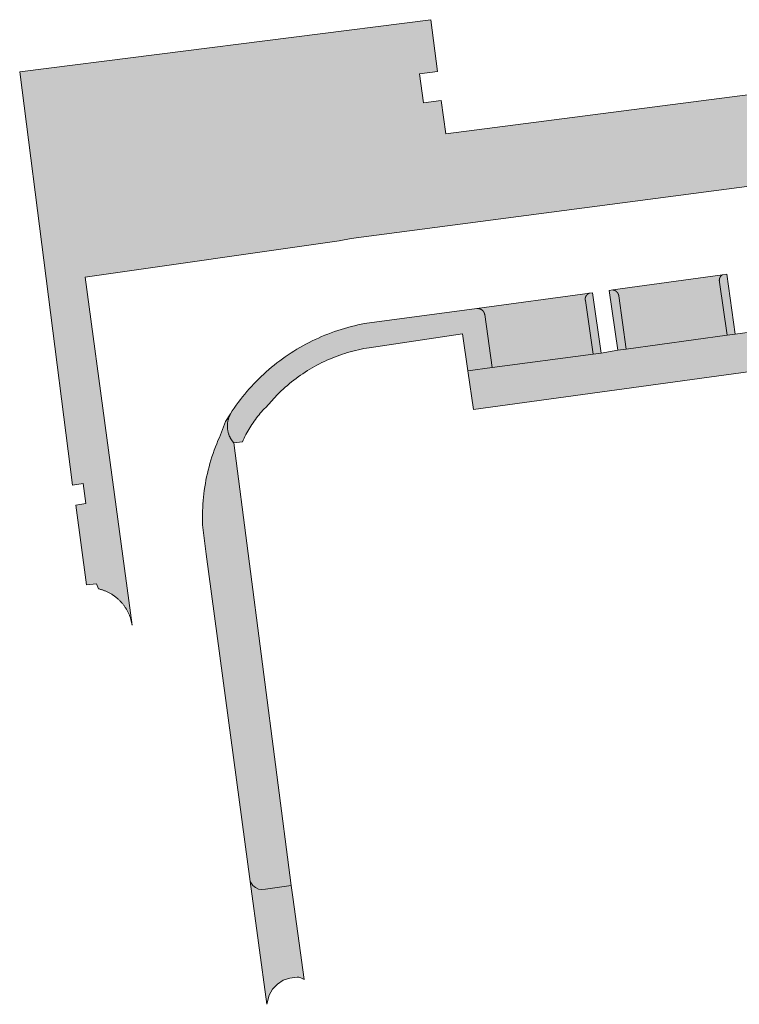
# Model space of a CAD drawing. Extents: x 97094 to 109644, y 463509 to 471969.
# Tile 139 of 256: x 102671 to 102724, y 468874 to 468947. Entities that reach past the tile are written whole.
import ezdxf

# ---------------------------------------------------------------- set-up
doc = ezdxf.new("R2010")
doc.units = 0
doc.layers.add('109 Onkruidbestrijding elementen', color=6, linetype='Continuous', lineweight=20, true_color=0xff00ff)

msp = doc.modelspace()

# ---------------------------------------------------------------- hatches: boundary and pattern name
at = {"layer": '109 Onkruidbestrijding elementen', "true_color": 0xff00ff}
h = msp.add_hatch(color=6, dxfattribs=at)
h.paths.add_polyline_path([(102676.068, 468905.02), (102676.804, 468905.11), (102676.934, 468904.732), (102676.987, 468904.72), (102677.039, 468904.706), (102677.091, 468904.692), (102677.143, 468904.677), (102677.195, 468904.661), (102677.247, 468904.644), (102677.298, 468904.627), (102677.349, 468904.608), (102677.399, 468904.589), (102677.449, 468904.569), (102677.499, 468904.548), (102677.549, 468904.526), (102677.598, 468904.504), (102677.647, 468904.48), (102677.695, 468904.456), (102677.743, 468904.431), (102677.791, 468904.405), (102677.838, 468904.378), (102677.885, 468904.351), (102677.931, 468904.323), (102677.977, 468904.294), (102678.022, 468904.264), (102678.067, 468904.234), (102678.111, 468904.203), (102678.155, 468904.171), (102678.198, 468904.138), (102678.241, 468904.105), (102678.283, 468904.071), (102678.324, 468904.036), (102678.365, 468904.001), (102678.405, 468903.964), (102678.445, 468903.928), (102678.484, 468903.89), (102678.523, 468903.852), (102678.561, 468903.813), (102678.598, 468903.774), (102678.634, 468903.734), (102678.67, 468903.694), (102678.705, 468903.653), (102678.74, 468903.611), (102678.774, 468903.569), (102678.807, 468903.526), (102678.839, 468903.482), (102678.871, 468903.439), (102678.902, 468903.394), (102678.932, 468903.349), (102678.962, 468903.304), (102678.99, 468903.258), (102679.018, 468903.212), (102679.045, 468903.165), (102679.072, 468903.117), (102679.097, 468903.07), (102679.122, 468903.022), (102679.146, 468902.973), (102679.169, 468902.924), (102679.192, 468902.875), (102679.213, 468902.825), (102679.234, 468902.775), (102679.254, 468902.725), (102679.273, 468902.674), (102679.291, 468902.623), (102679.308, 468902.572), (102679.325, 468902.52), (102679.34, 468902.468), (102679.355, 468902.416), (102679.369, 468902.364), (102679.382, 468902.312), (102679.394, 468902.259), (102679.405, 468902.206), (102679.416, 468902.153), (102679.425, 468902.099), (102679.434, 468902.046), (102677.57, 468915.918), (102675.967, 468927.846), (102694.805, 468930.528), (102695.704, 468930.705), (102760.422, 468939.223), (102759.882, 468943.724), (102759.632, 468945.81), (102758.788, 468945.718), (102702.708, 468938.463), (102702.382, 468940.942), (102701.053, 468940.767), (102700.771, 468942.908), (102702.1, 468943.083), (102701.593, 468946.934), (102671.098, 468943.058), (102675.017, 468912.419), (102675.797, 468912.537), (102675.997, 468911.051), (102675.255, 468910.943), (102676.068, 468905.02)])
h.paths.add_polyline_path([(102727.225, 468940.509), (102727.438, 468938.553), (102725.611, 468938.354), (102725.399, 468940.31), (102727.225, 468940.509)])
for points in [[(102726.027, 468923.876), (102725.453, 468923.798), (102724.196, 468923.612), (102723.589, 468923.529), (102716.108, 468922.501), (102715.489, 468922.416), (102714.235, 468922.217), (102713.639, 468922.137), (102706.153, 468921.138), (102704.353, 468920.891), (102704.76, 468918.025), (102779.59, 468928.276), (102779.646, 468927.866), (102779.949, 468925.654), (102781.035, 468925.81), (102780.641, 468928.507), (102779.908, 468928.4), (102779.511, 468931.05), (102773.331, 468930.345), (102765.835, 468929.314), (102765.284, 468929.238), (102764.018, 468929.018), (102763.41, 468928.937), (102755.916, 468927.944), (102755.329, 468927.866), (102754.067, 468927.707), (102753.456, 468927.624), (102745.969, 468926.609), (102745.379, 468926.529), (102744.099, 468926.329), (102743.514, 468926.25), (102736.004, 468925.231), (102735.392, 468925.148), (102734.132, 468924.978), (102733.55, 468924.899), (102726.027, 468923.876)], [(102723.576, 468928.062), (102723.234, 468928.015), (102723.227, 468928.011), (102723.221, 468928.007), (102723.214, 468928.002), (102723.208, 468927.998), (102723.201, 468927.993), (102723.195, 468927.988), (102723.189, 468927.984), (102723.183, 468927.979), (102723.176, 468927.974), (102723.17, 468927.969), (102723.165, 468927.963), (102723.159, 468927.958), (102723.153, 468927.953), (102723.147, 468927.947), (102723.142, 468927.942), (102723.136, 468927.936), (102723.131, 468927.93), (102723.126, 468927.924), (102723.121, 468927.918), (102723.116, 468927.912), (102723.111, 468927.906), (102723.106, 468927.9), (102723.101, 468927.894), (102723.096, 468927.887), (102723.092, 468927.881), (102723.087, 468927.874), (102723.083, 468927.868), (102723.079, 468927.861), (102723.075, 468927.854), (102723.071, 468927.847), (102723.067, 468927.841), (102723.063, 468927.834), (102723.06, 468927.827), (102723.056, 468927.82), (102723.053, 468927.813), (102723.049, 468927.805), (102723.046, 468927.798), (102723.043, 468927.791), (102723.04, 468927.784), (102723.037, 468927.776), (102723.035, 468927.769), (102723.032, 468927.761), (102723.03, 468927.754), (102723.028, 468927.746), (102723.025, 468927.739), (102723.023, 468927.731), (102723.021, 468927.723), (102723.02, 468927.716), (102723.018, 468927.708), (102723.016, 468927.7), (102723.015, 468927.693), (102723.014, 468927.685), (102723.013, 468927.677), (102723.012, 468927.669), (102723.011, 468927.661), (102723.01, 468927.654), (102723.009, 468927.646), (102723.009, 468927.638), (102723.009, 468927.63), (102723.008, 468927.622), (102723.008, 468927.614), (102723.008, 468927.606), (102723.009, 468927.598), (102723.009, 468927.591), (102723.009, 468927.583), (102723.01, 468927.575), (102723.011, 468927.567), (102723.011, 468927.559), (102723.012, 468927.551), (102723.014, 468927.544), (102723.015, 468927.536), (102723.016, 468927.528), (102723.018, 468927.52), (102723.019, 468927.513), (102723.021, 468927.505), (102723.023, 468927.497), (102723.025, 468927.49), (102723.027, 468927.482), (102723.589, 468923.529), (102724.196, 468923.612), (102723.576, 468928.062)], [(102715.549, 468926.455), (102716.108, 468922.501), (102723.589, 468923.529), (102723.027, 468927.482), (102723.025, 468927.49), (102723.023, 468927.497), (102723.021, 468927.505), (102723.019, 468927.513), (102723.018, 468927.52), (102723.016, 468927.528), (102723.015, 468927.536), (102723.014, 468927.544), (102723.012, 468927.551), (102723.011, 468927.559), (102723.011, 468927.567), (102723.01, 468927.575), (102723.009, 468927.583), (102723.009, 468927.591), (102723.009, 468927.598), (102723.008, 468927.606), (102723.008, 468927.614), (102723.008, 468927.622), (102723.009, 468927.63), (102723.009, 468927.638), (102723.009, 468927.646), (102723.01, 468927.654), (102723.011, 468927.661), (102723.012, 468927.669), (102723.013, 468927.677), (102723.014, 468927.685), (102723.015, 468927.693), (102723.016, 468927.7), (102723.018, 468927.708), (102723.02, 468927.716), (102723.021, 468927.723), (102723.023, 468927.731), (102723.025, 468927.739), (102723.028, 468927.746), (102723.03, 468927.754), (102723.032, 468927.761), (102723.035, 468927.769), (102723.037, 468927.776), (102723.04, 468927.784), (102723.043, 468927.791), (102723.046, 468927.798), (102723.049, 468927.805), (102723.053, 468927.813), (102723.056, 468927.82), (102723.06, 468927.827), (102723.063, 468927.834), (102723.067, 468927.841), (102723.071, 468927.847), (102723.075, 468927.854), (102723.079, 468927.861), (102723.083, 468927.868), (102723.087, 468927.874), (102723.092, 468927.881), (102723.096, 468927.887), (102723.101, 468927.894), (102723.106, 468927.9), (102723.111, 468927.906), (102723.116, 468927.912), (102723.121, 468927.918), (102723.126, 468927.924), (102723.131, 468927.93), (102723.136, 468927.936), (102723.142, 468927.942), (102723.147, 468927.947), (102723.153, 468927.953), (102723.159, 468927.958), (102723.165, 468927.963), (102723.17, 468927.969), (102723.176, 468927.974), (102723.183, 468927.979), (102723.189, 468927.984), (102723.195, 468927.988), (102723.201, 468927.993), (102723.208, 468927.998), (102723.214, 468928.002), (102723.221, 468928.007), (102723.227, 468928.011), (102723.234, 468928.015), (102715.105, 468926.897), (102715.114, 468926.896), (102715.122, 468926.894), (102715.131, 468926.892), (102715.14, 468926.891), (102715.148, 468926.889), (102715.157, 468926.887), (102715.165, 468926.884), (102715.174, 468926.882), (102715.182, 468926.88), (102715.191, 468926.877), (102715.199, 468926.874), (102715.208, 468926.871), (102715.216, 468926.868), (102715.224, 468926.865), (102715.232, 468926.862), (102715.24, 468926.858), (102715.248, 468926.854), (102715.256, 468926.851), (102715.264, 468926.847), (102715.272, 468926.843), (102715.28, 468926.839), (102715.288, 468926.834), (102715.295, 468926.83), (102715.303, 468926.825), (102715.31, 468926.821), (102715.318, 468926.816), (102715.325, 468926.811), (102715.332, 468926.806), (102715.34, 468926.801), (102715.347, 468926.795), (102715.354, 468926.79), (102715.36, 468926.785), (102715.367, 468926.779), (102715.374, 468926.773), (102715.381, 468926.767), (102715.387, 468926.761), (102715.394, 468926.755), (102715.4, 468926.749), (102715.406, 468926.743), (102715.412, 468926.737), (102715.418, 468926.73), (102715.424, 468926.723), (102715.43, 468926.717), (102715.435, 468926.71), (102715.441, 468926.703), (102715.446, 468926.696), (102715.452, 468926.689), (102715.457, 468926.682), (102715.462, 468926.675), (102715.467, 468926.667), (102715.472, 468926.66), (102715.476, 468926.653), (102715.481, 468926.645), (102715.485, 468926.637), (102715.49, 468926.63), (102715.494, 468926.622), (102715.498, 468926.614), (102715.502, 468926.606), (102715.506, 468926.598), (102715.509, 468926.59), (102715.513, 468926.582), (102715.516, 468926.574), (102715.52, 468926.566), (102715.523, 468926.557), (102715.526, 468926.549), (102715.528, 468926.541), (102715.531, 468926.532), (102715.534, 468926.524), (102715.536, 468926.515), (102715.538, 468926.507), (102715.541, 468926.498), (102715.543, 468926.49), (102715.544, 468926.481), (102715.546, 468926.472), (102715.548, 468926.464), (102715.549, 468926.455)], [(102705.599, 468925.083), (102706.153, 468921.138), (102713.639, 468922.137), (102713.072, 468926.109), (102713.07, 468926.117), (102713.069, 468926.124), (102713.067, 468926.132), (102713.066, 468926.139), (102713.065, 468926.147), (102713.064, 468926.154), (102713.063, 468926.162), (102713.062, 468926.17), (102713.061, 468926.177), (102713.06, 468926.185), (102713.06, 468926.193), (102713.06, 468926.201), (102713.059, 468926.208), (102713.059, 468926.216), (102713.059, 468926.224), (102713.06, 468926.231), (102713.06, 468926.239), (102713.06, 468926.247), (102713.061, 468926.255), (102713.062, 468926.262), (102713.062, 468926.27), (102713.063, 468926.278), (102713.065, 468926.285), (102713.066, 468926.293), (102713.067, 468926.3), (102713.068, 468926.308), (102713.07, 468926.316), (102713.072, 468926.323), (102713.074, 468926.331), (102713.076, 468926.338), (102713.078, 468926.345), (102713.08, 468926.353), (102713.082, 468926.36), (102713.085, 468926.368), (102713.087, 468926.375), (102713.09, 468926.382), (102713.093, 468926.389), (102713.096, 468926.396), (102713.099, 468926.403), (102713.102, 468926.41), (102713.105, 468926.417), (102713.108, 468926.424), (102713.112, 468926.431), (102713.115, 468926.438), (102713.119, 468926.445), (102713.123, 468926.452), (102713.127, 468926.458), (102713.131, 468926.465), (102713.135, 468926.471), (102713.139, 468926.478), (102713.144, 468926.484), (102713.148, 468926.49), (102713.153, 468926.496), (102713.158, 468926.503), (102713.162, 468926.509), (102713.167, 468926.515), (102713.172, 468926.521), (102713.177, 468926.526), (102713.183, 468926.532), (102713.188, 468926.538), (102713.193, 468926.543), (102713.199, 468926.549), (102713.204, 468926.554), (102713.21, 468926.559), (102713.216, 468926.564), (102713.221, 468926.57), (102713.227, 468926.575), (102713.233, 468926.579), (102713.239, 468926.584), (102713.245, 468926.589), (102713.252, 468926.593), (102713.258, 468926.598), (102713.264, 468926.602), (102713.271, 468926.607), (102713.277, 468926.611), (102713.284, 468926.615), (102713.29, 468926.619), (102713.297, 468926.623), (102713.304, 468926.626), (102713.311, 468926.63), (102713.317, 468926.633), (102713.324, 468926.637), (102713.331, 468926.64), (102713.338, 468926.643), (102713.345, 468926.646), (102713.353, 468926.649), (102713.36, 468926.652), (102713.367, 468926.655), (102713.374, 468926.657), (102713.382, 468926.66), (102713.389, 468926.662), (102705.013, 468925.51), (102705.022, 468925.511), (102705.031, 468925.512), (102705.039, 468925.513), (102705.048, 468925.513), (102705.057, 468925.514), (102705.066, 468925.514), (102705.075, 468925.514), (102705.084, 468925.514), (102705.093, 468925.514), (102705.101, 468925.513), (102705.11, 468925.513), (102705.119, 468925.512), (102705.128, 468925.511), (102705.137, 468925.511), (102705.146, 468925.509), (102705.154, 468925.508), (102705.163, 468925.507), (102705.172, 468925.505), (102705.181, 468925.504), (102705.189, 468925.502), (102705.198, 468925.5), (102705.207, 468925.498), (102705.215, 468925.496), (102705.224, 468925.493), (102705.232, 468925.491), (102705.241, 468925.488), (102705.249, 468925.485), (102705.257, 468925.482), (102705.266, 468925.479), (102705.274, 468925.476), (102705.282, 468925.473), (102705.29, 468925.469), (102705.298, 468925.466), (102705.306, 468925.462), (102705.314, 468925.458), (102705.322, 468925.454), (102705.33, 468925.45), (102705.338, 468925.445), (102705.346, 468925.441), (102705.353, 468925.437), (102705.361, 468925.432), (102705.368, 468925.427), (102705.376, 468925.422), (102705.383, 468925.417), (102705.39, 468925.412), (102705.397, 468925.407), (102705.404, 468925.401), (102705.411, 468925.396), (102705.418, 468925.39), (102705.425, 468925.384), (102705.431, 468925.379), (102705.438, 468925.373), (102705.444, 468925.366), (102705.451, 468925.36), (102705.457, 468925.354), (102705.463, 468925.348), (102705.469, 468925.341), (102705.475, 468925.335), (102705.481, 468925.328), (102705.487, 468925.321), (102705.492, 468925.314), (102705.498, 468925.307), (102705.503, 468925.3), (102705.508, 468925.293), (102705.514, 468925.286), (102705.519, 468925.278), (102705.523, 468925.271), (102705.528, 468925.264), (102705.533, 468925.256), (102705.537, 468925.248), (102705.542, 468925.241), (102705.546, 468925.233), (102705.55, 468925.225), (102705.554, 468925.217), (102705.558, 468925.209), (102705.562, 468925.201), (102705.565, 468925.193), (102705.569, 468925.185), (102705.572, 468925.177), (102705.575, 468925.168), (102705.578, 468925.16), (102705.581, 468925.152), (102705.584, 468925.143), (102705.586, 468925.135), (102705.589, 468925.126), (102705.591, 468925.118), (102705.593, 468925.109), (102705.595, 468925.1), (102705.597, 468925.092), (102705.599, 468925.083)], [(102714.235, 468922.217), (102713.596, 468926.69), (102713.389, 468926.662), (102713.382, 468926.66), (102713.374, 468926.657), (102713.367, 468926.655), (102713.36, 468926.652), (102713.353, 468926.649), (102713.345, 468926.646), (102713.338, 468926.643), (102713.331, 468926.64), (102713.324, 468926.637), (102713.317, 468926.633), (102713.311, 468926.63), (102713.304, 468926.626), (102713.297, 468926.623), (102713.29, 468926.619), (102713.284, 468926.615), (102713.277, 468926.611), (102713.271, 468926.607), (102713.264, 468926.602), (102713.258, 468926.598), (102713.252, 468926.593), (102713.245, 468926.589), (102713.239, 468926.584), (102713.233, 468926.579), (102713.227, 468926.575), (102713.221, 468926.57), (102713.216, 468926.564), (102713.21, 468926.559), (102713.204, 468926.554), (102713.199, 468926.549), (102713.193, 468926.543), (102713.188, 468926.538), (102713.183, 468926.532), (102713.177, 468926.526), (102713.172, 468926.521), (102713.167, 468926.515), (102713.162, 468926.509), (102713.158, 468926.503), (102713.153, 468926.496), (102713.148, 468926.49), (102713.144, 468926.484), (102713.139, 468926.478), (102713.135, 468926.471), (102713.131, 468926.465), (102713.127, 468926.458), (102713.123, 468926.452), (102713.119, 468926.445), (102713.115, 468926.438), (102713.112, 468926.431), (102713.108, 468926.424), (102713.105, 468926.417), (102713.102, 468926.41), (102713.099, 468926.403), (102713.096, 468926.396), (102713.093, 468926.389), (102713.09, 468926.382), (102713.087, 468926.375), (102713.085, 468926.368), (102713.082, 468926.36), (102713.08, 468926.353), (102713.078, 468926.345), (102713.076, 468926.338), (102713.074, 468926.331), (102713.072, 468926.323), (102713.07, 468926.316), (102713.068, 468926.308), (102713.067, 468926.3), (102713.066, 468926.293), (102713.065, 468926.285), (102713.063, 468926.278), (102713.062, 468926.27), (102713.062, 468926.262), (102713.061, 468926.255), (102713.06, 468926.247), (102713.06, 468926.239), (102713.06, 468926.231), (102713.059, 468926.224), (102713.059, 468926.216), (102713.059, 468926.208), (102713.06, 468926.201), (102713.06, 468926.193), (102713.06, 468926.185), (102713.061, 468926.177), (102713.062, 468926.17), (102713.063, 468926.162), (102713.064, 468926.154), (102713.065, 468926.147), (102713.066, 468926.139), (102713.067, 468926.132), (102713.069, 468926.124), (102713.07, 468926.117), (102713.072, 468926.109), (102713.639, 468922.137), (102714.235, 468922.217)], [(102716.108, 468922.501), (102715.549, 468926.455), (102715.548, 468926.464), (102715.546, 468926.472), (102715.544, 468926.481), (102715.543, 468926.49), (102715.541, 468926.498), (102715.538, 468926.507), (102715.536, 468926.515), (102715.534, 468926.524), (102715.531, 468926.532), (102715.528, 468926.541), (102715.526, 468926.549), (102715.523, 468926.557), (102715.52, 468926.566), (102715.516, 468926.574), (102715.513, 468926.582), (102715.509, 468926.59), (102715.506, 468926.598), (102715.502, 468926.606), (102715.498, 468926.614), (102715.494, 468926.622), (102715.49, 468926.63), (102715.485, 468926.637), (102715.481, 468926.645), (102715.476, 468926.653), (102715.472, 468926.66), (102715.467, 468926.667), (102715.462, 468926.675), (102715.457, 468926.682), (102715.452, 468926.689), (102715.446, 468926.696), (102715.441, 468926.703), (102715.435, 468926.71), (102715.43, 468926.717), (102715.424, 468926.723), (102715.418, 468926.73), (102715.412, 468926.737), (102715.406, 468926.743), (102715.4, 468926.749), (102715.394, 468926.755), (102715.387, 468926.761), (102715.381, 468926.767), (102715.374, 468926.773), (102715.367, 468926.779), (102715.36, 468926.785), (102715.354, 468926.79), (102715.347, 468926.795), (102715.34, 468926.801), (102715.332, 468926.806), (102715.325, 468926.811), (102715.318, 468926.816), (102715.31, 468926.821), (102715.303, 468926.825), (102715.295, 468926.83), (102715.288, 468926.834), (102715.28, 468926.839), (102715.272, 468926.843), (102715.264, 468926.847), (102715.256, 468926.851), (102715.248, 468926.854), (102715.24, 468926.858), (102715.232, 468926.862), (102715.224, 468926.865), (102715.216, 468926.868), (102715.208, 468926.871), (102715.199, 468926.874), (102715.191, 468926.877), (102715.182, 468926.88), (102715.174, 468926.882), (102715.165, 468926.884), (102715.157, 468926.887), (102715.148, 468926.889), (102715.14, 468926.891), (102715.131, 468926.892), (102715.122, 468926.894), (102715.114, 468926.896), (102715.105, 468926.897), (102714.826, 468926.859), (102715.489, 468922.416), (102716.108, 468922.501)], [(102706.153, 468921.138), (102705.599, 468925.083), (102705.597, 468925.092), (102705.595, 468925.1), (102705.593, 468925.109), (102705.591, 468925.118), (102705.589, 468925.126), (102705.586, 468925.135), (102705.584, 468925.143), (102705.581, 468925.152), (102705.578, 468925.16), (102705.575, 468925.168), (102705.572, 468925.177), (102705.569, 468925.185), (102705.565, 468925.193), (102705.562, 468925.201), (102705.558, 468925.209), (102705.554, 468925.217), (102705.55, 468925.225), (102705.546, 468925.233), (102705.542, 468925.241), (102705.537, 468925.248), (102705.533, 468925.256), (102705.528, 468925.264), (102705.523, 468925.271), (102705.519, 468925.278), (102705.514, 468925.286), (102705.508, 468925.293), (102705.503, 468925.3), (102705.498, 468925.307), (102705.492, 468925.314), (102705.487, 468925.321), (102705.481, 468925.328), (102705.475, 468925.335), (102705.469, 468925.341), (102705.463, 468925.348), (102705.457, 468925.354), (102705.451, 468925.36), (102705.444, 468925.366), (102705.438, 468925.373), (102705.431, 468925.379), (102705.425, 468925.384), (102705.418, 468925.39), (102705.411, 468925.396), (102705.404, 468925.401), (102705.397, 468925.407), (102705.39, 468925.412), (102705.383, 468925.417), (102705.376, 468925.422), (102705.368, 468925.427), (102705.361, 468925.432), (102705.353, 468925.437), (102705.346, 468925.441), (102705.338, 468925.445), (102705.33, 468925.45), (102705.322, 468925.454), (102705.314, 468925.458), (102705.306, 468925.462), (102705.298, 468925.466), (102705.29, 468925.469), (102705.282, 468925.473), (102705.274, 468925.476), (102705.266, 468925.479), (102705.257, 468925.482), (102705.249, 468925.485), (102705.241, 468925.488), (102705.232, 468925.491), (102705.224, 468925.493), (102705.215, 468925.496), (102705.207, 468925.498), (102705.198, 468925.5), (102705.189, 468925.502), (102705.181, 468925.504), (102705.172, 468925.505), (102705.163, 468925.507), (102705.154, 468925.508), (102705.146, 468925.509), (102705.137, 468925.511), (102705.128, 468925.511), (102705.119, 468925.512), (102705.11, 468925.513), (102705.101, 468925.513), (102705.093, 468925.514), (102705.084, 468925.514), (102705.075, 468925.514), (102705.066, 468925.514), (102705.057, 468925.514), (102705.048, 468925.513), (102705.039, 468925.513), (102705.031, 468925.512), (102705.022, 468925.511), (102705.013, 468925.51), (102696.685, 468924.402), (102696.433, 468924.353), (102696.182, 468924.299), (102695.931, 468924.241), (102695.682, 468924.179), (102695.434, 468924.112), (102695.187, 468924.042), (102694.941, 468923.967), (102694.697, 468923.888), (102694.454, 468923.805), (102694.212, 468923.718), (102693.972, 468923.626), (102693.734, 468923.531), (102693.497, 468923.432), (102693.262, 468923.328), (102693.028, 468923.221), (102692.797, 468923.11), (102692.567, 468922.995), (102692.339, 468922.875), (102692.114, 468922.753), (102691.89, 468922.626), (102691.669, 468922.495), (102691.45, 468922.361), (102691.233, 468922.223), (102691.019, 468922.082), (102690.807, 468921.937), (102690.598, 468921.788), (102690.391, 468921.635), (102690.187, 468921.48), (102689.985, 468921.32), (102689.786, 468921.158), (102689.59, 468920.992), (102689.397, 468920.823), (102689.206, 468920.65), (102689.019, 468920.474), (102688.835, 468920.296), (102688.653, 468920.114), (102688.475, 468919.929), (102688.3, 468919.741), (102688.128, 468919.55), (102687.96, 468919.356), (102687.794, 468919.159), (102687.633, 468918.96), (102687.474, 468918.758), (102687.319, 468918.553), (102687.167, 468918.345), (102687.019, 468918.135), (102686.875, 468917.923), (102686.736, 468917.703), (102686.721, 468917.675), (102686.707, 468917.647), (102686.693, 468917.618), (102686.68, 468917.59), (102686.667, 468917.561), (102686.654, 468917.532), (102686.642, 468917.502), (102686.631, 468917.473), (102686.62, 468917.443), (102686.61, 468917.413), (102686.6, 468917.383), (102686.59, 468917.353), (102686.581, 468917.322), (102686.573, 468917.292), (102686.565, 468917.261), (102686.558, 468917.23), (102686.551, 468917.199), (102686.544, 468917.168), (102686.538, 468917.137), (102686.533, 468917.106), (102686.528, 468917.075), (102686.524, 468917.043), (102686.52, 468917.012), (102686.517, 468916.98), (102686.514, 468916.949), (102686.512, 468916.917), (102686.51, 468916.886), (102686.509, 468916.854), (102686.509, 468916.822), (102686.509, 468916.791), (102686.509, 468916.759), (102686.51, 468916.727), (102686.512, 468916.696), (102686.514, 468916.664), (102686.516, 468916.633), (102686.519, 468916.601), (102686.523, 468916.57), (102686.527, 468916.538), (102686.532, 468916.507), (102686.537, 468916.476), (102686.543, 468916.445), (102686.549, 468916.413), (102686.556, 468916.383), (102686.563, 468916.352), (102686.571, 468916.321), (102686.579, 468916.29), (102686.588, 468916.26), (102686.597, 468916.23), (102686.607, 468916.2), (102686.617, 468916.17), (102686.628, 468916.14), (102686.64, 468916.11), (102686.651, 468916.081), (102686.664, 468916.052), (102686.677, 468916.023), (102686.69, 468915.994), (102686.704, 468915.966), (102686.718, 468915.937), (102686.732, 468915.909), (102686.748, 468915.881), (102686.763, 468915.854), (102686.779, 468915.827), (102686.796, 468915.8), (102686.813, 468915.773), (102686.83, 468915.746), (102686.848, 468915.72), (102686.866, 468915.694), (102686.885, 468915.669), (102686.904, 468915.644), (102686.924, 468915.619), (102686.944, 468915.594), (102686.964, 468915.57), (102686.985, 468915.546), (102687.625, 468915.631), (102687.685, 468915.766), (102687.747, 468915.9), (102687.812, 468916.032), (102687.879, 468916.164), (102687.948, 468916.294), (102688.02, 468916.423), (102688.094, 468916.551), (102688.17, 468916.677), (102688.248, 468916.802), (102688.329, 468916.926), (102688.411, 468917.049), (102688.496, 468917.169), (102688.583, 468917.289), (102688.672, 468917.406), (102688.763, 468917.523), (102688.856, 468917.637), (102688.951, 468917.75), (102689.048, 468917.862), (102689.147, 468917.971), (102689.247, 468918.079), (102689.35, 468918.185), (102690.211, 468919.114), (102690.356, 468919.259), (102690.504, 468919.402), (102690.653, 468919.542), (102690.806, 468919.68), (102690.96, 468919.815), (102691.117, 468919.947), (102691.276, 468920.077), (102691.437, 468920.204), (102691.6, 468920.328), (102691.766, 468920.45), (102691.933, 468920.569), (102692.102, 468920.685), (102692.274, 468920.798), (102692.447, 468920.908), (102692.622, 468921.015), (102692.798, 468921.119), (102692.977, 468921.221), (102693.157, 468921.319), (102693.339, 468921.414), (102693.522, 468921.506), (102693.707, 468921.595), (102693.894, 468921.681), (102694.081, 468921.764), (102694.271, 468921.843), (102694.461, 468921.92), (102694.653, 468921.993), (102694.846, 468922.063), (102695.04, 468922.129), (102695.235, 468922.192), (102695.431, 468922.252), (102695.629, 468922.309), (102695.827, 468922.363), (102696.026, 468922.413), (102696.226, 468922.459), (102696.426, 468922.503), (102696.628, 468922.542), (102696.829, 468922.579), (102697.032, 468922.612), (102703.963, 468923.631), (102704.353, 468920.891), (102706.153, 468921.138)], [(102686.381, 468917.14), (102685.913, 468915.959), (102685.811, 468915.724), (102685.714, 468915.487), (102685.62, 468915.249), (102685.531, 468915.009), (102685.446, 468914.768), (102685.365, 468914.525), (102685.289, 468914.281), (102685.216, 468914.035), (102685.148, 468913.788), (102685.085, 468913.54), (102685.025, 468913.291), (102684.971, 468913.041), (102684.92, 468912.79), (102684.874, 468912.538), (102684.832, 468912.286), (102684.795, 468912.033), (102684.762, 468911.779), (102684.734, 468911.524), (102684.71, 468911.269), (102684.69, 468911.014), (102684.675, 468910.759), (102684.664, 468910.503), (102684.658, 468910.247), (102684.657, 468909.991), (102684.66, 468909.735), (102684.667, 468909.479), (102684.94, 468907.296), (102688.204, 468883.033), (102688.407, 468882.735), (102688.599, 468882.571), (102688.828, 468882.464), (102689.077, 468882.423), (102689.328, 468882.449), (102691.25, 468882.72), (102686.985, 468915.546), (102686.964, 468915.57), (102686.944, 468915.594), (102686.924, 468915.619), (102686.904, 468915.644), (102686.885, 468915.669), (102686.866, 468915.694), (102686.848, 468915.72), (102686.83, 468915.746), (102686.813, 468915.773), (102686.796, 468915.8), (102686.779, 468915.827), (102686.763, 468915.854), (102686.748, 468915.881), (102686.732, 468915.909), (102686.718, 468915.937), (102686.704, 468915.966), (102686.69, 468915.994), (102686.677, 468916.023), (102686.664, 468916.052), (102686.651, 468916.081), (102686.64, 468916.11), (102686.628, 468916.14), (102686.617, 468916.17), (102686.607, 468916.2), (102686.597, 468916.23), (102686.588, 468916.26), (102686.579, 468916.29), (102686.571, 468916.321), (102686.563, 468916.352), (102686.556, 468916.383), (102686.549, 468916.413), (102686.543, 468916.445), (102686.537, 468916.476), (102686.532, 468916.507), (102686.527, 468916.538), (102686.523, 468916.57), (102686.519, 468916.601), (102686.516, 468916.633), (102686.514, 468916.664), (102686.512, 468916.696), (102686.51, 468916.727), (102686.509, 468916.759), (102686.509, 468916.791), (102686.509, 468916.822), (102686.509, 468916.854), (102686.51, 468916.886), (102686.512, 468916.917), (102686.514, 468916.949), (102686.517, 468916.98), (102686.52, 468917.012), (102686.524, 468917.043), (102686.528, 468917.075), (102686.533, 468917.106), (102686.538, 468917.137), (102686.544, 468917.168), (102686.551, 468917.199), (102686.558, 468917.23), (102686.565, 468917.261), (102686.573, 468917.292), (102686.581, 468917.322), (102686.59, 468917.353), (102686.6, 468917.383), (102686.61, 468917.413), (102686.62, 468917.443), (102686.631, 468917.473), (102686.642, 468917.502), (102686.654, 468917.532), (102686.667, 468917.561), (102686.68, 468917.59), (102686.693, 468917.618), (102686.707, 468917.647), (102686.721, 468917.675), (102686.736, 468917.703), (102686.381, 468917.14)], [(102692.21, 468875.748), (102691.362, 468881.859), (102691.25, 468882.72), (102689.328, 468882.449), (102689.077, 468882.423), (102688.828, 468882.464), (102688.599, 468882.571), (102688.407, 468882.735), (102688.204, 468883.033), (102689.448, 468873.92), (102689.617, 468874.593), (102689.866, 468875.047), (102690.221, 468875.423), (102690.659, 468875.698), (102691.153, 468875.853), (102691.687, 468875.931), (102691.821, 468875.927), (102691.951, 468875.892), (102692.21, 468875.748)]]:
    msp.add_hatch(color=6, dxfattribs=at).paths.add_polyline_path(points)

# ---------------------------------------------------------------- linework, layer by layer
at = {"layer": '109 Onkruidbestrijding elementen', "color": 3, "true_color": 0x00ff00}
for points in [[(102758.788, 468945.718), (102702.708, 468938.463), (102702.382, 468940.942), (102701.053, 468940.767), (102700.771, 468942.908), (102702.1, 468943.083), (102701.593, 468946.934), (102671.098, 468943.058), (102675.017, 468912.419), (102675.797, 468912.537), (102675.997, 468911.051), (102675.255, 468910.943), (102676.068, 468905.02), (102676.068, 468905.02), (102676.804, 468905.11), (102676.934, 468904.732), (102676.987, 468904.72), (102677.039, 468904.706), (102677.091, 468904.692), (102677.143, 468904.677), (102677.195, 468904.661), (102677.247, 468904.644), (102677.298, 468904.627), (102677.349, 468904.608), (102677.399, 468904.589), (102677.449, 468904.569), (102677.499, 468904.548), (102677.549, 468904.526), (102677.598, 468904.504), (102677.647, 468904.48), (102677.695, 468904.456), (102677.743, 468904.431), (102677.791, 468904.405), (102677.838, 468904.378), (102677.885, 468904.351), (102677.931, 468904.323), (102677.977, 468904.294), (102678.022, 468904.264), (102678.067, 468904.234), (102678.111, 468904.203), (102678.155, 468904.171), (102678.198, 468904.138), (102678.241, 468904.105), (102678.283, 468904.071), (102678.324, 468904.036), (102678.365, 468904.001), (102678.405, 468903.964), (102678.445, 468903.928), (102678.484, 468903.89), (102678.523, 468903.852), (102678.561, 468903.813), (102678.598, 468903.774), (102678.634, 468903.734), (102678.67, 468903.694), (102678.705, 468903.653), (102678.74, 468903.611), (102678.774, 468903.569), (102678.807, 468903.526), (102678.839, 468903.482), (102678.871, 468903.439), (102678.902, 468903.394), (102678.932, 468903.349), (102678.962, 468903.304), (102678.99, 468903.258), (102679.018, 468903.212), (102679.045, 468903.165), (102679.072, 468903.117), (102679.097, 468903.07), (102679.122, 468903.022), (102679.146, 468902.973), (102679.169, 468902.924), (102679.192, 468902.875), (102679.213, 468902.825), (102679.234, 468902.775), (102679.254, 468902.725), (102679.273, 468902.674), (102679.291, 468902.623), (102679.308, 468902.572), (102679.325, 468902.52), (102679.34, 468902.468), (102679.355, 468902.416), (102679.369, 468902.364), (102679.382, 468902.312), (102679.394, 468902.259), (102679.405, 468902.206), (102679.416, 468902.153), (102679.425, 468902.099), (102679.434, 468902.046), (102677.57, 468915.918), (102675.967, 468927.846), (102694.805, 468930.528), (102695.704, 468930.705), (102760.422, 468939.223)], [(102725.453, 468923.798), (102724.196, 468923.612), (102723.589, 468923.529), (102716.108, 468922.501), (102715.489, 468922.416), (102714.235, 468922.217), (102713.639, 468922.137), (102706.153, 468921.138), (102704.353, 468920.891), (102704.76, 468918.025), (102779.59, 468928.276)]]:
    msp.add_lwpolyline(points, dxfattribs=at)
for points in [[(102723.576, 468928.062), (102723.234, 468928.015), (102723.227, 468928.011), (102723.221, 468928.007), (102723.214, 468928.002), (102723.208, 468927.998), (102723.201, 468927.993), (102723.195, 468927.988), (102723.189, 468927.984), (102723.183, 468927.979), (102723.176, 468927.974), (102723.17, 468927.969), (102723.165, 468927.963), (102723.159, 468927.958), (102723.153, 468927.953), (102723.147, 468927.947), (102723.142, 468927.942), (102723.136, 468927.936), (102723.131, 468927.93), (102723.126, 468927.924), (102723.121, 468927.918), (102723.116, 468927.912), (102723.111, 468927.906), (102723.106, 468927.9), (102723.101, 468927.894), (102723.096, 468927.887), (102723.092, 468927.881), (102723.087, 468927.874), (102723.083, 468927.868), (102723.079, 468927.861), (102723.075, 468927.854), (102723.071, 468927.847), (102723.067, 468927.841), (102723.063, 468927.834), (102723.06, 468927.827), (102723.056, 468927.82), (102723.053, 468927.813), (102723.049, 468927.805), (102723.046, 468927.798), (102723.043, 468927.791), (102723.04, 468927.784), (102723.037, 468927.776), (102723.035, 468927.769), (102723.032, 468927.761), (102723.03, 468927.754), (102723.028, 468927.746), (102723.025, 468927.739), (102723.023, 468927.731), (102723.021, 468927.723), (102723.02, 468927.716), (102723.018, 468927.708), (102723.016, 468927.7), (102723.015, 468927.693), (102723.014, 468927.685), (102723.013, 468927.677), (102723.012, 468927.669), (102723.011, 468927.661), (102723.01, 468927.654), (102723.009, 468927.646), (102723.009, 468927.638), (102723.009, 468927.63), (102723.008, 468927.622), (102723.008, 468927.614), (102723.008, 468927.606), (102723.009, 468927.598), (102723.009, 468927.591), (102723.009, 468927.583), (102723.01, 468927.575), (102723.011, 468927.567), (102723.011, 468927.559), (102723.012, 468927.551), (102723.014, 468927.544), (102723.015, 468927.536), (102723.016, 468927.528), (102723.018, 468927.52), (102723.019, 468927.513), (102723.021, 468927.505), (102723.023, 468927.497), (102723.025, 468927.49), (102723.027, 468927.482), (102723.589, 468923.529), (102724.196, 468923.612), (102723.576, 468928.062)], [(102715.549, 468926.455), (102716.108, 468922.501), (102723.589, 468923.529), (102723.027, 468927.482), (102723.025, 468927.49), (102723.023, 468927.497), (102723.021, 468927.505), (102723.019, 468927.513), (102723.018, 468927.52), (102723.016, 468927.528), (102723.015, 468927.536), (102723.014, 468927.544), (102723.012, 468927.551), (102723.011, 468927.559), (102723.011, 468927.567), (102723.01, 468927.575), (102723.009, 468927.583), (102723.009, 468927.591), (102723.009, 468927.598), (102723.008, 468927.606), (102723.008, 468927.614), (102723.008, 468927.622), (102723.009, 468927.63), (102723.009, 468927.638), (102723.009, 468927.646), (102723.01, 468927.654), (102723.011, 468927.661), (102723.012, 468927.669), (102723.013, 468927.677), (102723.014, 468927.685), (102723.015, 468927.693), (102723.016, 468927.7), (102723.018, 468927.708), (102723.02, 468927.716), (102723.021, 468927.723), (102723.023, 468927.731), (102723.025, 468927.739), (102723.028, 468927.746), (102723.03, 468927.754), (102723.032, 468927.761), (102723.035, 468927.769), (102723.037, 468927.776), (102723.04, 468927.784), (102723.043, 468927.791), (102723.046, 468927.798), (102723.049, 468927.805), (102723.053, 468927.813), (102723.056, 468927.82), (102723.06, 468927.827), (102723.063, 468927.834), (102723.067, 468927.841), (102723.071, 468927.847), (102723.075, 468927.854), (102723.079, 468927.861), (102723.083, 468927.868), (102723.087, 468927.874), (102723.092, 468927.881), (102723.096, 468927.887), (102723.101, 468927.894), (102723.106, 468927.9), (102723.111, 468927.906), (102723.116, 468927.912), (102723.121, 468927.918), (102723.126, 468927.924), (102723.131, 468927.93), (102723.136, 468927.936), (102723.142, 468927.942), (102723.147, 468927.947), (102723.153, 468927.953), (102723.159, 468927.958), (102723.165, 468927.963), (102723.17, 468927.969), (102723.176, 468927.974), (102723.183, 468927.979), (102723.189, 468927.984), (102723.195, 468927.988), (102723.201, 468927.993), (102723.208, 468927.998), (102723.214, 468928.002), (102723.221, 468928.007), (102723.227, 468928.011), (102723.234, 468928.015), (102715.105, 468926.897), (102715.114, 468926.896), (102715.122, 468926.894), (102715.131, 468926.892), (102715.14, 468926.891), (102715.148, 468926.889), (102715.157, 468926.887), (102715.165, 468926.884), (102715.174, 468926.882), (102715.182, 468926.88), (102715.191, 468926.877), (102715.199, 468926.874), (102715.208, 468926.871), (102715.216, 468926.868), (102715.224, 468926.865), (102715.232, 468926.862), (102715.24, 468926.858), (102715.248, 468926.854), (102715.256, 468926.851), (102715.264, 468926.847), (102715.272, 468926.843), (102715.28, 468926.839), (102715.288, 468926.834), (102715.295, 468926.83), (102715.303, 468926.825), (102715.31, 468926.821), (102715.318, 468926.816), (102715.325, 468926.811), (102715.332, 468926.806), (102715.34, 468926.801), (102715.347, 468926.795), (102715.354, 468926.79), (102715.36, 468926.785), (102715.367, 468926.779), (102715.374, 468926.773), (102715.381, 468926.767), (102715.387, 468926.761), (102715.394, 468926.755), (102715.4, 468926.749), (102715.406, 468926.743), (102715.412, 468926.737), (102715.418, 468926.73), (102715.424, 468926.723), (102715.43, 468926.717), (102715.435, 468926.71), (102715.441, 468926.703), (102715.446, 468926.696), (102715.452, 468926.689), (102715.457, 468926.682), (102715.462, 468926.675), (102715.467, 468926.667), (102715.472, 468926.66), (102715.476, 468926.653), (102715.481, 468926.645), (102715.485, 468926.637), (102715.49, 468926.63), (102715.494, 468926.622), (102715.498, 468926.614), (102715.502, 468926.606), (102715.506, 468926.598), (102715.509, 468926.59), (102715.513, 468926.582), (102715.516, 468926.574), (102715.52, 468926.566), (102715.523, 468926.557), (102715.526, 468926.549), (102715.528, 468926.541), (102715.531, 468926.532), (102715.534, 468926.524), (102715.536, 468926.515), (102715.538, 468926.507), (102715.541, 468926.498), (102715.543, 468926.49), (102715.544, 468926.481), (102715.546, 468926.472), (102715.548, 468926.464), (102715.549, 468926.455)], [(102705.599, 468925.083), (102706.153, 468921.138), (102713.639, 468922.137), (102713.072, 468926.109), (102713.07, 468926.117), (102713.069, 468926.124), (102713.067, 468926.132), (102713.066, 468926.139), (102713.065, 468926.147), (102713.064, 468926.154), (102713.063, 468926.162), (102713.062, 468926.17), (102713.061, 468926.177), (102713.06, 468926.185), (102713.06, 468926.193), (102713.06, 468926.201), (102713.059, 468926.208), (102713.059, 468926.216), (102713.059, 468926.224), (102713.06, 468926.231), (102713.06, 468926.239), (102713.06, 468926.247), (102713.061, 468926.255), (102713.062, 468926.262), (102713.062, 468926.27), (102713.063, 468926.278), (102713.065, 468926.285), (102713.066, 468926.293), (102713.067, 468926.3), (102713.068, 468926.308), (102713.07, 468926.316), (102713.072, 468926.323), (102713.074, 468926.331), (102713.076, 468926.338), (102713.078, 468926.345), (102713.08, 468926.353), (102713.082, 468926.36), (102713.085, 468926.368), (102713.087, 468926.375), (102713.09, 468926.382), (102713.093, 468926.389), (102713.096, 468926.396), (102713.099, 468926.403), (102713.102, 468926.41), (102713.105, 468926.417), (102713.108, 468926.424), (102713.112, 468926.431), (102713.115, 468926.438), (102713.119, 468926.445), (102713.123, 468926.452), (102713.127, 468926.458), (102713.131, 468926.465), (102713.135, 468926.471), (102713.139, 468926.478), (102713.144, 468926.484), (102713.148, 468926.49), (102713.153, 468926.496), (102713.158, 468926.503), (102713.162, 468926.509), (102713.167, 468926.515), (102713.172, 468926.521), (102713.177, 468926.526), (102713.183, 468926.532), (102713.188, 468926.538), (102713.193, 468926.543), (102713.199, 468926.549), (102713.204, 468926.554), (102713.21, 468926.559), (102713.216, 468926.564), (102713.221, 468926.57), (102713.227, 468926.575), (102713.233, 468926.579), (102713.239, 468926.584), (102713.245, 468926.589), (102713.252, 468926.593), (102713.258, 468926.598), (102713.264, 468926.602), (102713.271, 468926.607), (102713.277, 468926.611), (102713.284, 468926.615), (102713.29, 468926.619), (102713.297, 468926.623), (102713.304, 468926.626), (102713.311, 468926.63), (102713.317, 468926.633), (102713.324, 468926.637), (102713.331, 468926.64), (102713.338, 468926.643), (102713.345, 468926.646), (102713.353, 468926.649), (102713.36, 468926.652), (102713.367, 468926.655), (102713.374, 468926.657), (102713.382, 468926.66), (102713.389, 468926.662), (102705.013, 468925.51), (102705.022, 468925.511), (102705.031, 468925.512), (102705.039, 468925.513), (102705.048, 468925.513), (102705.057, 468925.514), (102705.066, 468925.514), (102705.075, 468925.514), (102705.084, 468925.514), (102705.093, 468925.514), (102705.101, 468925.513), (102705.11, 468925.513), (102705.119, 468925.512), (102705.128, 468925.511), (102705.137, 468925.511), (102705.146, 468925.509), (102705.154, 468925.508), (102705.163, 468925.507), (102705.172, 468925.505), (102705.181, 468925.504), (102705.189, 468925.502), (102705.198, 468925.5), (102705.207, 468925.498), (102705.215, 468925.496), (102705.224, 468925.493), (102705.232, 468925.491), (102705.241, 468925.488), (102705.249, 468925.485), (102705.257, 468925.482), (102705.266, 468925.479), (102705.274, 468925.476), (102705.282, 468925.473), (102705.29, 468925.469), (102705.298, 468925.466), (102705.306, 468925.462), (102705.314, 468925.458), (102705.322, 468925.454), (102705.33, 468925.45), (102705.338, 468925.445), (102705.346, 468925.441), (102705.353, 468925.437), (102705.361, 468925.432), (102705.368, 468925.427), (102705.376, 468925.422), (102705.383, 468925.417), (102705.39, 468925.412), (102705.397, 468925.407), (102705.404, 468925.401), (102705.411, 468925.396), (102705.418, 468925.39), (102705.425, 468925.384), (102705.431, 468925.379), (102705.438, 468925.373), (102705.444, 468925.366), (102705.451, 468925.36), (102705.457, 468925.354), (102705.463, 468925.348), (102705.469, 468925.341), (102705.475, 468925.335), (102705.481, 468925.328), (102705.487, 468925.321), (102705.492, 468925.314), (102705.498, 468925.307), (102705.503, 468925.3), (102705.508, 468925.293), (102705.514, 468925.286), (102705.519, 468925.278), (102705.523, 468925.271), (102705.528, 468925.264), (102705.533, 468925.256), (102705.537, 468925.248), (102705.542, 468925.241), (102705.546, 468925.233), (102705.55, 468925.225), (102705.554, 468925.217), (102705.558, 468925.209), (102705.562, 468925.201), (102705.565, 468925.193), (102705.569, 468925.185), (102705.572, 468925.177), (102705.575, 468925.168), (102705.578, 468925.16), (102705.581, 468925.152), (102705.584, 468925.143), (102705.586, 468925.135), (102705.589, 468925.126), (102705.591, 468925.118), (102705.593, 468925.109), (102705.595, 468925.1), (102705.597, 468925.092), (102705.599, 468925.083)], [(102714.235, 468922.217), (102713.596, 468926.69), (102713.389, 468926.662), (102713.382, 468926.66), (102713.374, 468926.657), (102713.367, 468926.655), (102713.36, 468926.652), (102713.353, 468926.649), (102713.345, 468926.646), (102713.338, 468926.643), (102713.331, 468926.64), (102713.324, 468926.637), (102713.317, 468926.633), (102713.311, 468926.63), (102713.304, 468926.626), (102713.297, 468926.623), (102713.29, 468926.619), (102713.284, 468926.615), (102713.277, 468926.611), (102713.271, 468926.607), (102713.264, 468926.602), (102713.258, 468926.598), (102713.252, 468926.593), (102713.245, 468926.589), (102713.239, 468926.584), (102713.233, 468926.579), (102713.227, 468926.575), (102713.221, 468926.57), (102713.216, 468926.564), (102713.21, 468926.559), (102713.204, 468926.554), (102713.199, 468926.549), (102713.193, 468926.543), (102713.188, 468926.538), (102713.183, 468926.532), (102713.177, 468926.526), (102713.172, 468926.521), (102713.167, 468926.515), (102713.162, 468926.509), (102713.158, 468926.503), (102713.153, 468926.496), (102713.148, 468926.49), (102713.144, 468926.484), (102713.139, 468926.478), (102713.135, 468926.471), (102713.131, 468926.465), (102713.127, 468926.458), (102713.123, 468926.452), (102713.119, 468926.445), (102713.115, 468926.438), (102713.112, 468926.431), (102713.108, 468926.424), (102713.105, 468926.417), (102713.102, 468926.41), (102713.099, 468926.403), (102713.096, 468926.396), (102713.093, 468926.389), (102713.09, 468926.382), (102713.087, 468926.375), (102713.085, 468926.368), (102713.082, 468926.36), (102713.08, 468926.353), (102713.078, 468926.345), (102713.076, 468926.338), (102713.074, 468926.331), (102713.072, 468926.323), (102713.07, 468926.316), (102713.068, 468926.308), (102713.067, 468926.3), (102713.066, 468926.293), (102713.065, 468926.285), (102713.063, 468926.278), (102713.062, 468926.27), (102713.062, 468926.262), (102713.061, 468926.255), (102713.06, 468926.247), (102713.06, 468926.239), (102713.06, 468926.231), (102713.059, 468926.224), (102713.059, 468926.216), (102713.059, 468926.208), (102713.06, 468926.201), (102713.06, 468926.193), (102713.06, 468926.185), (102713.061, 468926.177), (102713.062, 468926.17), (102713.063, 468926.162), (102713.064, 468926.154), (102713.065, 468926.147), (102713.066, 468926.139), (102713.067, 468926.132), (102713.069, 468926.124), (102713.07, 468926.117), (102713.072, 468926.109), (102713.639, 468922.137), (102714.235, 468922.217)], [(102716.108, 468922.501), (102715.549, 468926.455), (102715.548, 468926.464), (102715.546, 468926.472), (102715.544, 468926.481), (102715.543, 468926.49), (102715.541, 468926.498), (102715.538, 468926.507), (102715.536, 468926.515), (102715.534, 468926.524), (102715.531, 468926.532), (102715.528, 468926.541), (102715.526, 468926.549), (102715.523, 468926.557), (102715.52, 468926.566), (102715.516, 468926.574), (102715.513, 468926.582), (102715.509, 468926.59), (102715.506, 468926.598), (102715.502, 468926.606), (102715.498, 468926.614), (102715.494, 468926.622), (102715.49, 468926.63), (102715.485, 468926.637), (102715.481, 468926.645), (102715.476, 468926.653), (102715.472, 468926.66), (102715.467, 468926.667), (102715.462, 468926.675), (102715.457, 468926.682), (102715.452, 468926.689), (102715.446, 468926.696), (102715.441, 468926.703), (102715.435, 468926.71), (102715.43, 468926.717), (102715.424, 468926.723), (102715.418, 468926.73), (102715.412, 468926.737), (102715.406, 468926.743), (102715.4, 468926.749), (102715.394, 468926.755), (102715.387, 468926.761), (102715.381, 468926.767), (102715.374, 468926.773), (102715.367, 468926.779), (102715.36, 468926.785), (102715.354, 468926.79), (102715.347, 468926.795), (102715.34, 468926.801), (102715.332, 468926.806), (102715.325, 468926.811), (102715.318, 468926.816), (102715.31, 468926.821), (102715.303, 468926.825), (102715.295, 468926.83), (102715.288, 468926.834), (102715.28, 468926.839), (102715.272, 468926.843), (102715.264, 468926.847), (102715.256, 468926.851), (102715.248, 468926.854), (102715.24, 468926.858), (102715.232, 468926.862), (102715.224, 468926.865), (102715.216, 468926.868), (102715.208, 468926.871), (102715.199, 468926.874), (102715.191, 468926.877), (102715.182, 468926.88), (102715.174, 468926.882), (102715.165, 468926.884), (102715.157, 468926.887), (102715.148, 468926.889), (102715.14, 468926.891), (102715.131, 468926.892), (102715.122, 468926.894), (102715.114, 468926.896), (102715.105, 468926.897), (102714.826, 468926.859), (102715.489, 468922.416), (102716.108, 468922.501)], [(102706.153, 468921.138), (102705.599, 468925.083), (102705.597, 468925.092), (102705.595, 468925.1), (102705.593, 468925.109), (102705.591, 468925.118), (102705.589, 468925.126), (102705.586, 468925.135), (102705.584, 468925.143), (102705.581, 468925.152), (102705.578, 468925.16), (102705.575, 468925.168), (102705.572, 468925.177), (102705.569, 468925.185), (102705.565, 468925.193), (102705.562, 468925.201), (102705.558, 468925.209), (102705.554, 468925.217), (102705.55, 468925.225), (102705.546, 468925.233), (102705.542, 468925.241), (102705.537, 468925.248), (102705.533, 468925.256), (102705.528, 468925.264), (102705.523, 468925.271), (102705.519, 468925.278), (102705.514, 468925.286), (102705.508, 468925.293), (102705.503, 468925.3), (102705.498, 468925.307), (102705.492, 468925.314), (102705.487, 468925.321), (102705.481, 468925.328), (102705.475, 468925.335), (102705.469, 468925.341), (102705.463, 468925.348), (102705.457, 468925.354), (102705.451, 468925.36), (102705.444, 468925.366), (102705.438, 468925.373), (102705.431, 468925.379), (102705.425, 468925.384), (102705.418, 468925.39), (102705.411, 468925.396), (102705.404, 468925.401), (102705.397, 468925.407), (102705.39, 468925.412), (102705.383, 468925.417), (102705.376, 468925.422), (102705.368, 468925.427), (102705.361, 468925.432), (102705.353, 468925.437), (102705.346, 468925.441), (102705.338, 468925.445), (102705.33, 468925.45), (102705.322, 468925.454), (102705.314, 468925.458), (102705.306, 468925.462), (102705.298, 468925.466), (102705.29, 468925.469), (102705.282, 468925.473), (102705.274, 468925.476), (102705.266, 468925.479), (102705.257, 468925.482), (102705.249, 468925.485), (102705.241, 468925.488), (102705.232, 468925.491), (102705.224, 468925.493), (102705.215, 468925.496), (102705.207, 468925.498), (102705.198, 468925.5), (102705.189, 468925.502), (102705.181, 468925.504), (102705.172, 468925.505), (102705.163, 468925.507), (102705.154, 468925.508), (102705.146, 468925.509), (102705.137, 468925.511), (102705.128, 468925.511), (102705.119, 468925.512), (102705.11, 468925.513), (102705.101, 468925.513), (102705.093, 468925.514), (102705.084, 468925.514), (102705.075, 468925.514), (102705.066, 468925.514), (102705.057, 468925.514), (102705.048, 468925.513), (102705.039, 468925.513), (102705.031, 468925.512), (102705.022, 468925.511), (102705.013, 468925.51), (102696.685, 468924.402), (102696.433, 468924.353), (102696.182, 468924.299), (102695.931, 468924.241), (102695.682, 468924.179), (102695.434, 468924.112), (102695.187, 468924.042), (102694.941, 468923.967), (102694.697, 468923.888), (102694.454, 468923.805), (102694.212, 468923.718), (102693.972, 468923.626), (102693.734, 468923.531), (102693.497, 468923.432), (102693.262, 468923.328), (102693.028, 468923.221), (102692.797, 468923.11), (102692.567, 468922.995), (102692.339, 468922.875), (102692.114, 468922.753), (102691.89, 468922.626), (102691.669, 468922.495), (102691.45, 468922.361), (102691.233, 468922.223), (102691.019, 468922.082), (102690.807, 468921.937), (102690.598, 468921.788), (102690.391, 468921.635), (102690.187, 468921.48), (102689.985, 468921.32), (102689.786, 468921.158), (102689.59, 468920.992), (102689.397, 468920.823), (102689.206, 468920.65), (102689.019, 468920.474), (102688.835, 468920.296), (102688.653, 468920.114), (102688.475, 468919.929), (102688.3, 468919.741), (102688.128, 468919.55), (102687.96, 468919.356), (102687.794, 468919.159), (102687.633, 468918.96), (102687.474, 468918.758), (102687.319, 468918.553), (102687.167, 468918.345), (102687.019, 468918.135), (102686.875, 468917.923), (102686.736, 468917.703), (102686.721, 468917.675), (102686.707, 468917.647), (102686.693, 468917.618), (102686.68, 468917.59), (102686.667, 468917.561), (102686.654, 468917.532), (102686.642, 468917.502), (102686.631, 468917.473), (102686.62, 468917.443), (102686.61, 468917.413), (102686.6, 468917.383), (102686.59, 468917.353), (102686.581, 468917.322), (102686.573, 468917.292), (102686.565, 468917.261), (102686.558, 468917.23), (102686.551, 468917.199), (102686.544, 468917.168), (102686.538, 468917.137), (102686.533, 468917.106), (102686.528, 468917.075), (102686.524, 468917.043), (102686.52, 468917.012), (102686.517, 468916.98), (102686.514, 468916.949), (102686.512, 468916.917), (102686.51, 468916.886), (102686.509, 468916.854), (102686.509, 468916.822), (102686.509, 468916.791), (102686.509, 468916.759), (102686.51, 468916.727), (102686.512, 468916.696), (102686.514, 468916.664), (102686.516, 468916.633), (102686.519, 468916.601), (102686.523, 468916.57), (102686.527, 468916.538), (102686.532, 468916.507), (102686.537, 468916.476), (102686.543, 468916.445), (102686.549, 468916.413), (102686.556, 468916.383), (102686.563, 468916.352), (102686.571, 468916.321), (102686.579, 468916.29), (102686.588, 468916.26), (102686.597, 468916.23), (102686.607, 468916.2), (102686.617, 468916.17), (102686.628, 468916.14), (102686.64, 468916.11), (102686.651, 468916.081), (102686.664, 468916.052), (102686.677, 468916.023), (102686.69, 468915.994), (102686.704, 468915.966), (102686.718, 468915.937), (102686.732, 468915.909), (102686.748, 468915.881), (102686.763, 468915.854), (102686.779, 468915.827), (102686.796, 468915.8), (102686.813, 468915.773), (102686.83, 468915.746), (102686.848, 468915.72), (102686.866, 468915.694), (102686.885, 468915.669), (102686.904, 468915.644), (102686.924, 468915.619), (102686.944, 468915.594), (102686.964, 468915.57), (102686.985, 468915.546), (102687.625, 468915.631), (102687.685, 468915.766), (102687.747, 468915.9), (102687.812, 468916.032), (102687.879, 468916.164), (102687.948, 468916.294), (102688.02, 468916.423), (102688.094, 468916.551), (102688.17, 468916.677), (102688.248, 468916.802), (102688.329, 468916.926), (102688.411, 468917.049), (102688.496, 468917.169), (102688.583, 468917.289), (102688.672, 468917.406), (102688.763, 468917.523), (102688.856, 468917.637), (102688.951, 468917.75), (102689.048, 468917.862), (102689.147, 468917.971), (102689.247, 468918.079), (102689.35, 468918.185), (102690.211, 468919.114), (102690.356, 468919.259), (102690.504, 468919.402), (102690.653, 468919.542), (102690.806, 468919.68), (102690.96, 468919.815), (102691.117, 468919.947), (102691.276, 468920.077), (102691.437, 468920.204), (102691.6, 468920.328), (102691.766, 468920.45), (102691.933, 468920.569), (102692.102, 468920.685), (102692.274, 468920.798), (102692.447, 468920.908), (102692.622, 468921.015), (102692.798, 468921.119), (102692.977, 468921.221), (102693.157, 468921.319), (102693.339, 468921.414), (102693.522, 468921.506), (102693.707, 468921.595), (102693.894, 468921.681), (102694.081, 468921.764), (102694.271, 468921.843), (102694.461, 468921.92), (102694.653, 468921.993), (102694.846, 468922.063), (102695.04, 468922.129), (102695.235, 468922.192), (102695.431, 468922.252), (102695.629, 468922.309), (102695.827, 468922.363), (102696.026, 468922.413), (102696.226, 468922.459), (102696.426, 468922.503), (102696.628, 468922.542), (102696.829, 468922.579), (102697.032, 468922.612), (102703.963, 468923.631), (102704.353, 468920.891), (102706.153, 468921.138)], [(102686.381, 468917.14), (102685.913, 468915.959), (102685.811, 468915.724), (102685.714, 468915.487), (102685.62, 468915.249), (102685.531, 468915.009), (102685.446, 468914.768), (102685.365, 468914.525), (102685.289, 468914.281), (102685.216, 468914.035), (102685.148, 468913.788), (102685.085, 468913.54), (102685.025, 468913.291), (102684.971, 468913.041), (102684.92, 468912.79), (102684.874, 468912.538), (102684.832, 468912.286), (102684.795, 468912.033), (102684.762, 468911.779), (102684.734, 468911.524), (102684.71, 468911.269), (102684.69, 468911.014), (102684.675, 468910.759), (102684.664, 468910.503), (102684.658, 468910.247), (102684.657, 468909.991), (102684.66, 468909.735), (102684.667, 468909.479), (102684.94, 468907.296), (102688.204, 468883.033), (102688.407, 468882.735), (102688.599, 468882.571), (102688.828, 468882.464), (102689.077, 468882.423), (102689.328, 468882.449), (102691.25, 468882.72), (102686.985, 468915.546), (102686.964, 468915.57), (102686.944, 468915.594), (102686.924, 468915.619), (102686.904, 468915.644), (102686.885, 468915.669), (102686.866, 468915.694), (102686.848, 468915.72), (102686.83, 468915.746), (102686.813, 468915.773), (102686.796, 468915.8), (102686.779, 468915.827), (102686.763, 468915.854), (102686.748, 468915.881), (102686.732, 468915.909), (102686.718, 468915.937), (102686.704, 468915.966), (102686.69, 468915.994), (102686.677, 468916.023), (102686.664, 468916.052), (102686.651, 468916.081), (102686.64, 468916.11), (102686.628, 468916.14), (102686.617, 468916.17), (102686.607, 468916.2), (102686.597, 468916.23), (102686.588, 468916.26), (102686.579, 468916.29), (102686.571, 468916.321), (102686.563, 468916.352), (102686.556, 468916.383), (102686.549, 468916.413), (102686.543, 468916.445), (102686.537, 468916.476), (102686.532, 468916.507), (102686.527, 468916.538), (102686.523, 468916.57), (102686.519, 468916.601), (102686.516, 468916.633), (102686.514, 468916.664), (102686.512, 468916.696), (102686.51, 468916.727), (102686.509, 468916.759), (102686.509, 468916.791), (102686.509, 468916.822), (102686.509, 468916.854), (102686.51, 468916.886), (102686.512, 468916.917), (102686.514, 468916.949), (102686.517, 468916.98), (102686.52, 468917.012), (102686.524, 468917.043), (102686.528, 468917.075), (102686.533, 468917.106), (102686.538, 468917.137), (102686.544, 468917.168), (102686.551, 468917.199), (102686.558, 468917.23), (102686.565, 468917.261), (102686.573, 468917.292), (102686.581, 468917.322), (102686.59, 468917.353), (102686.6, 468917.383), (102686.61, 468917.413), (102686.62, 468917.443), (102686.631, 468917.473), (102686.642, 468917.502), (102686.654, 468917.532), (102686.667, 468917.561), (102686.68, 468917.59), (102686.693, 468917.618), (102686.707, 468917.647), (102686.721, 468917.675), (102686.736, 468917.703), (102686.381, 468917.14)], [(102692.21, 468875.748), (102691.362, 468881.859), (102691.25, 468882.72), (102689.328, 468882.449), (102689.077, 468882.423), (102688.828, 468882.464), (102688.599, 468882.571), (102688.407, 468882.735), (102688.204, 468883.033), (102689.448, 468873.92), (102689.617, 468874.593), (102689.866, 468875.047), (102690.221, 468875.423), (102690.659, 468875.698), (102691.153, 468875.853), (102691.687, 468875.931), (102691.821, 468875.927), (102691.951, 468875.892), (102692.21, 468875.748)]]:
    msp.add_lwpolyline(points, close=True, dxfattribs=at)

doc.saveas('drawing.dxf')
